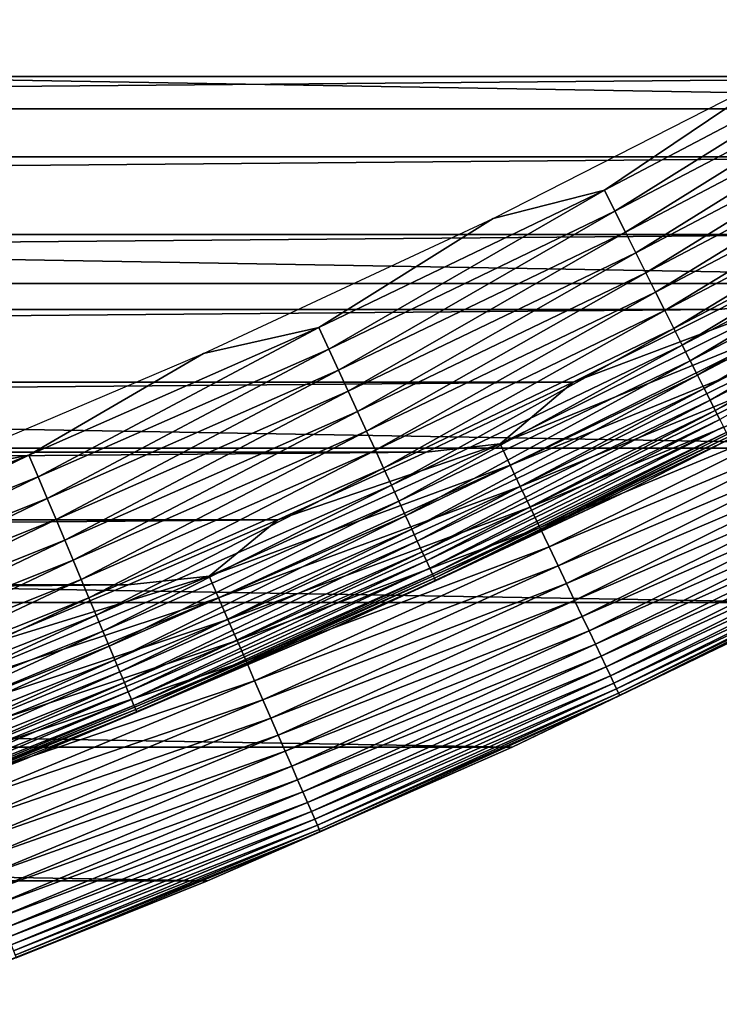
# Model space of a CAD drawing. Header units: millimetres. Extents: x -161 to 161, y -94 to 1149.
# Tile 199 of 256: x -63.34 to -61.04, y -87.24 to -83.99. Entities that reach past the tile are written whole.
import ezdxf

# ---------------------------------------------------------------- set-up
doc = ezdxf.new("R2010")
doc.units = ezdxf.units.MM
doc.header["$LTSCALE"] = 81.481481
for name, color, linetype in [('432', 7, 'CONTINUOUS'), ('433', 7, 'CONTINUOUS'), ('434', 7, 'CONTINUOUS'), ('436', 7, 'CONTINUOUS'), ('439', 7, 'CONTINUOUS')]:
    doc.layers.add(name, color=color, linetype=linetype)

msp = doc.modelspace()

# ---------------------------------------------------------------- linework, layer by layer
at = {"layer": '432', "linetype": 'CONTINUOUS'}
for points in [[(-60.7321, -85.9135, -66.2096), (-61.72, -86.3893, -47.2096), (-61.7203, -86.3893, -66.2096), (-60.7321, -85.9135, -66.2096)], [(-60.7325, -85.9137, -47.2096), (-61.72, -86.3893, -47.2096), (-60.7321, -85.9135, -66.2096), (-60.7325, -85.9137, -47.2096)], [(-61.7203, -86.3893, -66.2096), (-62.7233, -86.8305, -47.2096), (-62.7235, -86.8305, -66.2096), (-61.7203, -86.3893, -66.2096)], [(-61.72, -86.3893, -47.2096), (-62.7233, -86.8305, -47.2096), (-61.7203, -86.3893, -66.2096), (-61.72, -86.3893, -47.2096)], [(-62.7233, -86.8305, -47.2096), (-63.7413, -87.2368, -47.2096), (-62.7235, -86.8305, -66.2096), (-62.7233, -86.8305, -47.2096)], [(-62.7235, -86.8305, -66.2096), (-63.7413, -87.2368, -47.2096), (-63.7409, -87.2366, -66.2096), (-62.7235, -86.8305, -66.2096)]]:
    msp.add_3dface(points, dxfattribs=at)
at = {"layer": '433', "linetype": 'CONTINUOUS'}
for points in [[(-90.3746, -84.1803, -46.2096), (-59.1624, -83.9075, -46.2096), (-90.8377, -83.9075, -46.2096), (-90.3746, -84.1803, -46.2096)], [(-59.6254, -84.1803, -46.2096), (-59.1624, -83.9075, -46.2096), (-90.3746, -84.1803, -46.2096), (-59.6254, -84.1803, -46.2096)], [(-89.9073, -84.4448, -46.2096), (-59.6254, -84.1803, -46.2096), (-90.3746, -84.1803, -46.2096), (-89.9073, -84.4448, -46.2096)], [(-60.0927, -84.4448, -46.2096), (-59.6254, -84.1803, -46.2096), (-89.9073, -84.4448, -46.2096), (-60.0927, -84.4448, -46.2096)], [(-89.4361, -84.7007, -46.2096), (-60.0927, -84.4448, -46.2096), (-89.9073, -84.4448, -46.2096), (-89.4361, -84.7007, -46.2096)], [(-60.5639, -84.7007, -46.2096), (-60.0927, -84.4448, -46.2096), (-89.4361, -84.7007, -46.2096), (-60.5639, -84.7007, -46.2096)], [(-88.9612, -84.9479, -46.2096), (-60.5639, -84.7007, -46.2096), (-89.4361, -84.7007, -46.2096), (-88.9612, -84.9479, -46.2096)], [(-61.0388, -84.9479, -46.2096), (-60.5639, -84.7007, -46.2096), (-88.9612, -84.9479, -46.2096), (-61.0388, -84.9479, -46.2096)], [(-88.4815, -85.187, -46.2096), (-61.0388, -84.9479, -46.2096), (-88.9612, -84.9479, -46.2096), (-88.4815, -85.187, -46.2096)], [(-61.5185, -85.1871, -46.2096), (-61.0388, -84.9479, -46.2096), (-88.4815, -85.187, -46.2096), (-61.5185, -85.1871, -46.2096)], [(-87.9969, -85.4181, -46.2096), (-61.5185, -85.1871, -46.2096), (-88.4815, -85.187, -46.2096), (-87.9969, -85.4181, -46.2096)], [(-62.0031, -85.4181, -46.2096), (-61.5185, -85.1871, -46.2096), (-87.9969, -85.4181, -46.2096), (-62.0031, -85.4181, -46.2096)], [(-87.5079, -85.6409, -46.2096), (-62.0031, -85.4181, -46.2096), (-87.9969, -85.4181, -46.2096), (-87.5079, -85.6409, -46.2096)], [(-62.4921, -85.6409, -46.2096), (-62.0031, -85.4181, -46.2096), (-87.5079, -85.6409, -46.2096), (-62.4921, -85.6409, -46.2096)], [(-87.015, -85.8553, -46.2096), (-62.4921, -85.6409, -46.2096), (-87.5079, -85.6409, -46.2096), (-87.015, -85.8553, -46.2096)], [(-62.985, -85.8553, -46.2096), (-62.4921, -85.6409, -46.2096), (-87.015, -85.8553, -46.2096), (-62.985, -85.8553, -46.2096)], [(-86.5186, -86.0609, -46.2096), (-62.985, -85.8553, -46.2096), (-87.015, -85.8553, -46.2096), (-86.5186, -86.0609, -46.2096)], [(-63.4815, -86.061, -46.2096), (-62.985, -85.8553, -46.2096), (-86.5186, -86.0609, -46.2096), (-63.4815, -86.061, -46.2096)]]:
    msp.add_3dface(points, dxfattribs=at)
at = {"layer": '434', "linetype": 'CONTINUOUS'}
for points in [[(-56.9643, -83.68, -66.2096), (-57.8762, -84.2864, -66.2096), (-93.0357, -83.68, -66.2096), (-56.9643, -83.68, -66.2096)], [(-57.8762, -84.2864, -66.2096), (-92.1238, -84.2864, -66.2096), (-93.0357, -83.68, -66.2096), (-57.8762, -84.2864, -66.2096)], [(-57.8762, -84.2864, -66.2096), (-58.8098, -84.8618, -66.2096), (-92.1238, -84.2864, -66.2096), (-57.8762, -84.2864, -66.2096)], [(-58.8098, -84.8618, -66.2096), (-91.1902, -84.8618, -66.2096), (-92.1238, -84.2864, -66.2096), (-58.8098, -84.8618, -66.2096)], [(-58.8098, -84.8618, -66.2096), (-59.7623, -85.4045, -66.2096), (-91.1902, -84.8618, -66.2096), (-58.8098, -84.8618, -66.2096)], [(-59.7623, -85.4045, -66.2096), (-90.2377, -85.4045, -66.2096), (-91.1902, -84.8618, -66.2096), (-59.7623, -85.4045, -66.2096)], [(-59.7623, -85.4045, -66.2096), (-60.7321, -85.9135, -66.2096), (-90.2377, -85.4045, -66.2096), (-59.7623, -85.4045, -66.2096)], [(-60.7321, -85.9135, -66.2096), (-89.2679, -85.9135, -66.2096), (-90.2377, -85.4045, -66.2096), (-60.7321, -85.9135, -66.2096)], [(-60.7321, -85.9135, -66.2096), (-61.7203, -86.3893, -66.2096), (-89.2679, -85.9135, -66.2096), (-60.7321, -85.9135, -66.2096)], [(-61.7203, -86.3893, -66.2096), (-88.2797, -86.3893, -66.2096), (-89.2679, -85.9135, -66.2096), (-61.7203, -86.3893, -66.2096)], [(-61.7203, -86.3893, -66.2096), (-62.7235, -86.8305, -66.2096), (-88.2797, -86.3893, -66.2096), (-61.7203, -86.3893, -66.2096)], [(-62.7235, -86.8305, -66.2096), (-87.2765, -86.8305, -66.2096), (-88.2797, -86.3893, -66.2096), (-62.7235, -86.8305, -66.2096)], [(-62.7235, -86.8305, -66.2096), (-63.7409, -87.2366, -66.2096), (-87.2765, -86.8305, -66.2096), (-62.7235, -86.8305, -66.2096)]]:
    msp.add_3dface(points, dxfattribs=at)
at = {"layer": '436', "linetype": 'CONTINUOUS'}
for points in [[(-60.5639, -84.7007, -46.2096), (-61.0388, -84.9479, -46.2096), (-60.8169, -84.9221, -46.2126), (-60.5639, -84.7007, -46.2096)], [(-60.8169, -84.9221, -46.2126), (-61.5185, -85.1871, -46.2096), (-61.7597, -85.3904, -46.2126), (-60.8169, -84.9221, -46.2126)], [(-60.8169, -84.9221, -46.2126), (-61.7597, -85.3904, -46.2126), (-60.781, -84.9914, -46.2219), (-60.8169, -84.9221, -46.2126)], [(-61.0388, -84.9479, -46.2096), (-61.5185, -85.1871, -46.2096), (-60.8169, -84.9221, -46.2126), (-61.0388, -84.9479, -46.2096)], [(-60.781, -84.9914, -46.2219), (-61.7597, -85.3904, -46.2126), (-61.7262, -85.4609, -46.2219), (-60.781, -84.9914, -46.2219)], [(-60.781, -84.9914, -46.2219), (-61.7262, -85.4609, -46.2219), (-60.7455, -85.0599, -46.2372), (-60.781, -84.9914, -46.2219)], [(-60.7455, -85.0599, -46.2372), (-61.7262, -85.4609, -46.2219), (-61.6931, -85.5305, -46.2372), (-60.7455, -85.0599, -46.2372)], [(-60.7455, -85.0599, -46.2372), (-61.6931, -85.5305, -46.2372), (-60.7107, -85.127, -46.2586), (-60.7455, -85.0599, -46.2372)], [(-60.7107, -85.127, -46.2586), (-61.6931, -85.5305, -46.2372), (-61.6606, -85.5988, -46.2586), (-60.7107, -85.127, -46.2586)], [(-60.7107, -85.127, -46.2586), (-61.6606, -85.5988, -46.2586), (-60.6768, -85.1925, -46.2858), (-60.7107, -85.127, -46.2586)], [(-61.5185, -85.1871, -46.2096), (-62.0031, -85.4181, -46.2096), (-61.7597, -85.3904, -46.2126), (-61.5185, -85.1871, -46.2096)], [(-60.6768, -85.1925, -46.2858), (-61.6606, -85.5988, -46.2586), (-61.6289, -85.6654, -46.2858), (-60.6768, -85.1925, -46.2858)], [(-60.6768, -85.1925, -46.2858), (-61.6289, -85.6654, -46.2858), (-60.644, -85.2559, -46.3187), (-60.6768, -85.1925, -46.2858)], [(-60.644, -85.2559, -46.3187), (-61.6289, -85.6654, -46.2858), (-61.5983, -85.7299, -46.3187), (-60.644, -85.2559, -46.3187)], [(-60.644, -85.2559, -46.3187), (-61.5983, -85.7299, -46.3187), (-60.6124, -85.3167, -46.3572), (-60.644, -85.2559, -46.3187)], [(-60.6124, -85.3167, -46.3572), (-61.5983, -85.7299, -46.3187), (-61.5688, -85.7918, -46.3572), (-60.6124, -85.3167, -46.3572)], [(-60.6124, -85.3167, -46.3572), (-61.5688, -85.7918, -46.3572), (-60.5824, -85.3748, -46.4009), (-60.6124, -85.3167, -46.3572)], [(-60.5824, -85.3748, -46.4009), (-61.5688, -85.7918, -46.3572), (-61.5407, -85.8508, -46.4009), (-60.5824, -85.3748, -46.4009)], [(-60.5824, -85.3748, -46.4009), (-61.5407, -85.8508, -46.4009), (-60.554, -85.4295, -46.4496), (-60.5824, -85.3748, -46.4009)], [(-61.7597, -85.3904, -46.2126), (-62.4921, -85.6409, -46.2096), (-62.7179, -85.8262, -46.2126), (-61.7597, -85.3904, -46.2126)], [(-61.7597, -85.3904, -46.2126), (-62.7179, -85.8262, -46.2126), (-61.7262, -85.4609, -46.2219), (-61.7597, -85.3904, -46.2126)], [(-62.0031, -85.4181, -46.2096), (-62.4921, -85.6409, -46.2096), (-61.7597, -85.3904, -46.2126), (-62.0031, -85.4181, -46.2096)], [(-60.554, -85.4295, -46.4496), (-61.5407, -85.8508, -46.4009), (-61.5143, -85.9065, -46.4496), (-60.554, -85.4295, -46.4496)], [(-60.554, -85.4295, -46.4496), (-61.5143, -85.9065, -46.4496), (-60.5275, -85.4807, -46.5029), (-60.554, -85.4295, -46.4496)], [(-61.7262, -85.4609, -46.2219), (-62.7179, -85.8262, -46.2126), (-62.6868, -85.8978, -46.2219), (-61.7262, -85.4609, -46.2219)], [(-61.7262, -85.4609, -46.2219), (-62.6868, -85.8978, -46.2219), (-61.6931, -85.5305, -46.2372), (-61.7262, -85.4609, -46.2219)], [(-60.5275, -85.4807, -46.5029), (-61.5143, -85.9065, -46.4496), (-61.4895, -85.9586, -46.5029), (-60.5275, -85.4807, -46.5029)], [(-60.5275, -85.4807, -46.5029), (-61.4895, -85.9586, -46.5029), (-60.5029, -85.5281, -46.5607), (-60.5275, -85.4807, -46.5029)], [(-61.6931, -85.5305, -46.2372), (-62.6868, -85.8978, -46.2219), (-62.6561, -85.9685, -46.2372), (-61.6931, -85.5305, -46.2372)], [(-61.6931, -85.5305, -46.2372), (-62.6561, -85.9685, -46.2372), (-61.6606, -85.5988, -46.2586), (-61.6931, -85.5305, -46.2372)], [(-60.5029, -85.5281, -46.5607), (-61.4895, -85.9586, -46.5029), (-61.4666, -86.0067, -46.5607), (-60.5029, -85.5281, -46.5607)], [(-60.5029, -85.5281, -46.5607), (-61.4666, -86.0067, -46.5607), (-60.4806, -85.5712, -46.6225), (-60.5029, -85.5281, -46.5607)], [(-61.6606, -85.5988, -46.2586), (-62.6561, -85.9685, -46.2372), (-62.626, -86.0379, -46.2586), (-61.6606, -85.5988, -46.2586)], [(-61.6606, -85.5988, -46.2586), (-62.626, -86.0379, -46.2586), (-61.6289, -85.6654, -46.2858), (-61.6606, -85.5988, -46.2586)], [(-60.4806, -85.5712, -46.6225), (-61.4666, -86.0067, -46.5607), (-61.4457, -86.0506, -46.6225), (-60.4806, -85.5712, -46.6225)], [(-60.4806, -85.5712, -46.6225), (-61.4457, -86.0506, -46.6225), (-60.4605, -85.61, -46.6879), (-60.4806, -85.5712, -46.6225)], [(-60.4605, -85.61, -46.6879), (-61.4457, -86.0506, -46.6225), (-61.427, -86.09, -46.6879), (-60.4605, -85.61, -46.6879)], [(-60.4605, -85.61, -46.6879), (-61.427, -86.09, -46.6879), (-60.4429, -85.644, -46.7565), (-60.4605, -85.61, -46.6879)], [(-62.4921, -85.6409, -46.2096), (-62.985, -85.8553, -46.2096), (-62.7179, -85.8262, -46.2126), (-62.4921, -85.6409, -46.2096)], [(-61.6289, -85.6654, -46.2858), (-62.626, -86.0379, -46.2586), (-62.5966, -86.1055, -46.2858), (-61.6289, -85.6654, -46.2858)], [(-61.6289, -85.6654, -46.2858), (-62.5966, -86.1055, -46.2858), (-61.5983, -85.7299, -46.3187), (-61.6289, -85.6654, -46.2858)], [(-60.4429, -85.644, -46.7565), (-61.427, -86.09, -46.6879), (-61.4105, -86.1246, -46.7565), (-60.4429, -85.644, -46.7565)], [(-60.4429, -85.644, -46.7565), (-61.4105, -86.1246, -46.7565), (-60.4278, -85.6731, -46.8279), (-60.4429, -85.644, -46.7565)], [(-60.4278, -85.6731, -46.8279), (-61.4105, -86.1246, -46.7565), (-61.3964, -86.1543, -46.8279), (-60.4278, -85.6731, -46.8279)], [(-60.4278, -85.6731, -46.8279), (-61.3964, -86.1543, -46.8279), (-60.4153, -85.6972, -46.9017), (-60.4278, -85.6731, -46.8279)], [(-60.4153, -85.6972, -46.9017), (-61.3964, -86.1543, -46.8279), (-61.3848, -86.1788, -46.9017), (-60.4153, -85.6972, -46.9017)], [(-60.4153, -85.6972, -46.9017), (-61.3848, -86.1788, -46.9017), (-60.4055, -85.7161, -46.9773), (-60.4153, -85.6972, -46.9017)], [(-61.5983, -85.7299, -46.3187), (-62.5966, -86.1055, -46.2858), (-62.5682, -86.171, -46.3187), (-61.5983, -85.7299, -46.3187)], [(-61.5983, -85.7299, -46.3187), (-62.5682, -86.171, -46.3187), (-61.5688, -85.7918, -46.3572), (-61.5983, -85.7299, -46.3187)], [(-60.4055, -85.7161, -46.9773), (-61.3848, -86.1788, -46.9017), (-61.3756, -86.1979, -46.9773), (-60.4055, -85.7161, -46.9773)], [(-60.4055, -85.7161, -46.9773), (-61.3756, -86.1979, -46.9773), (-60.3985, -85.7296, -47.0544), (-60.4055, -85.7161, -46.9773)], [(-60.3985, -85.7296, -47.0544), (-61.3756, -86.1979, -46.9773), (-61.3691, -86.2117, -47.0544), (-60.3985, -85.7296, -47.0544)], [(-60.3985, -85.7296, -47.0544), (-61.3691, -86.2117, -47.0544), (-60.3943, -85.7377, -47.1325), (-60.3985, -85.7296, -47.0544)], [(-60.3943, -85.7377, -47.1325), (-61.3691, -86.2117, -47.0544), (-61.3652, -86.2199, -47.1325), (-60.3943, -85.7377, -47.1325)], [(-60.7325, -85.9137, -47.2096), (-60.3943, -85.7377, -47.1325), (-61.3652, -86.2199, -47.1325), (-60.7325, -85.9137, -47.2096)], [(-61.5688, -85.7918, -46.3572), (-62.5682, -86.171, -46.3187), (-62.5408, -86.2339, -46.3572), (-61.5688, -85.7918, -46.3572)], [(-61.5688, -85.7918, -46.3572), (-62.5408, -86.2339, -46.3572), (-61.5407, -85.8508, -46.4009), (-61.5688, -85.7918, -46.3572)], [(-62.7179, -85.8262, -46.2126), (-63.4815, -86.061, -46.2096), (-63.6904, -86.2291, -46.2126), (-62.7179, -85.8262, -46.2126)], [(-62.7179, -85.8262, -46.2126), (-63.6904, -86.2291, -46.2126), (-62.6868, -85.8978, -46.2219), (-62.7179, -85.8262, -46.2126)], [(-62.985, -85.8553, -46.2096), (-63.4815, -86.061, -46.2096), (-62.7179, -85.8262, -46.2126), (-62.985, -85.8553, -46.2096)], [(-61.5407, -85.8508, -46.4009), (-62.5408, -86.2339, -46.3572), (-62.5148, -86.2938, -46.4009), (-61.5407, -85.8508, -46.4009)], [(-61.5407, -85.8508, -46.4009), (-62.5148, -86.2938, -46.4009), (-61.5143, -85.9065, -46.4496), (-61.5407, -85.8508, -46.4009)], [(-62.6868, -85.8978, -46.2219), (-63.6904, -86.2291, -46.2126), (-63.6618, -86.3017, -46.2219), (-62.6868, -85.8978, -46.2219)], [(-62.6868, -85.8978, -46.2219), (-63.6618, -86.3017, -46.2219), (-62.6561, -85.9685, -46.2372), (-62.6868, -85.8978, -46.2219)], [(-61.5143, -85.9065, -46.4496), (-62.5148, -86.2938, -46.4009), (-62.4902, -86.3504, -46.4496), (-61.5143, -85.9065, -46.4496)], [(-61.5143, -85.9065, -46.4496), (-62.4902, -86.3504, -46.4496), (-61.4895, -85.9586, -46.5029), (-61.5143, -85.9065, -46.4496)], [(-61.72, -86.3893, -47.2096), (-60.7325, -85.9137, -47.2096), (-61.3652, -86.2199, -47.1325), (-61.72, -86.3893, -47.2096)], [(-61.4895, -85.9586, -46.5029), (-62.4902, -86.3504, -46.4496), (-62.4673, -86.4033, -46.5029), (-61.4895, -85.9586, -46.5029)], [(-61.4895, -85.9586, -46.5029), (-62.4673, -86.4033, -46.5029), (-61.4666, -86.0067, -46.5607), (-61.4895, -85.9586, -46.5029)], [(-62.6561, -85.9685, -46.2372), (-63.6618, -86.3017, -46.2219), (-63.6335, -86.3734, -46.2372), (-62.6561, -85.9685, -46.2372)], [(-62.6561, -85.9685, -46.2372), (-63.6335, -86.3734, -46.2372), (-62.626, -86.0379, -46.2586), (-62.6561, -85.9685, -46.2372)], [(-61.4666, -86.0067, -46.5607), (-62.4673, -86.4033, -46.5029), (-62.446, -86.4522, -46.5607), (-61.4666, -86.0067, -46.5607)], [(-61.4666, -86.0067, -46.5607), (-62.446, -86.4522, -46.5607), (-61.4457, -86.0506, -46.6225), (-61.4666, -86.0067, -46.5607)], [(-62.626, -86.0379, -46.2586), (-63.6335, -86.3734, -46.2372), (-63.6058, -86.4437, -46.2586), (-62.626, -86.0379, -46.2586)], [(-62.626, -86.0379, -46.2586), (-63.6058, -86.4437, -46.2586), (-62.5966, -86.1055, -46.2858), (-62.626, -86.0379, -46.2586)], [(-61.4457, -86.0506, -46.6225), (-62.446, -86.4522, -46.5607), (-62.4267, -86.4968, -46.6225), (-61.4457, -86.0506, -46.6225)], [(-61.4457, -86.0506, -46.6225), (-62.4267, -86.4968, -46.6225), (-61.427, -86.09, -46.6879), (-61.4457, -86.0506, -46.6225)], [(-62.5966, -86.1055, -46.2858), (-63.6058, -86.4437, -46.2586), (-63.5787, -86.5123, -46.2858), (-62.5966, -86.1055, -46.2858)], [(-62.5966, -86.1055, -46.2858), (-63.5787, -86.5123, -46.2858), (-62.5682, -86.171, -46.3187), (-62.5966, -86.1055, -46.2858)], [(-61.427, -86.09, -46.6879), (-62.4267, -86.4968, -46.6225), (-62.4093, -86.5368, -46.6879), (-61.427, -86.09, -46.6879)], [(-61.427, -86.09, -46.6879), (-62.4093, -86.5368, -46.6879), (-61.4105, -86.1246, -46.7565), (-61.427, -86.09, -46.6879)], [(-61.4105, -86.1246, -46.7565), (-62.4093, -86.5368, -46.6879), (-62.394, -86.5719, -46.7565), (-61.4105, -86.1246, -46.7565)], [(-61.4105, -86.1246, -46.7565), (-62.394, -86.5719, -46.7565), (-61.3964, -86.1543, -46.8279), (-61.4105, -86.1246, -46.7565)], [(-61.3964, -86.1543, -46.8279), (-62.394, -86.5719, -46.7565), (-62.3809, -86.602, -46.8279), (-61.3964, -86.1543, -46.8279)], [(-61.3964, -86.1543, -46.8279), (-62.3809, -86.602, -46.8279), (-61.3848, -86.1788, -46.9017), (-61.3964, -86.1543, -46.8279)], [(-62.5682, -86.171, -46.3187), (-63.5787, -86.5123, -46.2858), (-63.5526, -86.5787, -46.3187), (-62.5682, -86.171, -46.3187)], [(-62.5682, -86.171, -46.3187), (-63.5526, -86.5787, -46.3187), (-62.5408, -86.2339, -46.3572), (-62.5682, -86.171, -46.3187)], [(-61.3848, -86.1788, -46.9017), (-62.3809, -86.602, -46.8279), (-62.3701, -86.6269, -46.9017), (-61.3848, -86.1788, -46.9017)], [(-61.3848, -86.1788, -46.9017), (-62.3701, -86.6269, -46.9017), (-61.3756, -86.1979, -46.9773), (-61.3848, -86.1788, -46.9017)], [(-61.3756, -86.1979, -46.9773), (-62.3701, -86.6269, -46.9017), (-62.3617, -86.6464, -46.9773), (-61.3756, -86.1979, -46.9773)], [(-61.3756, -86.1979, -46.9773), (-62.3617, -86.6464, -46.9773), (-61.3691, -86.2117, -47.0544), (-61.3756, -86.1979, -46.9773)], [(-61.3691, -86.2117, -47.0544), (-62.3617, -86.6464, -46.9773), (-62.3556, -86.6604, -47.0544), (-61.3691, -86.2117, -47.0544)], [(-61.3691, -86.2117, -47.0544), (-62.3556, -86.6604, -47.0544), (-61.3652, -86.2199, -47.1325), (-61.3691, -86.2117, -47.0544)], [(-62.5408, -86.2339, -46.3572), (-63.5526, -86.5787, -46.3187), (-63.5274, -86.6425, -46.3572), (-62.5408, -86.2339, -46.3572)], [(-62.5408, -86.2339, -46.3572), (-63.5274, -86.6425, -46.3572), (-62.5148, -86.2938, -46.4009), (-62.5408, -86.2339, -46.3572)], [(-61.3652, -86.2199, -47.1325), (-62.3556, -86.6604, -47.0544), (-62.3519, -86.6687, -47.1325), (-61.3652, -86.2199, -47.1325)], [(-61.72, -86.3893, -47.2096), (-61.3652, -86.2199, -47.1325), (-62.3519, -86.6687, -47.1325), (-61.72, -86.3893, -47.2096)], [(-62.5148, -86.2938, -46.4009), (-63.5274, -86.6425, -46.3572), (-63.5034, -86.7033, -46.4009), (-62.5148, -86.2938, -46.4009)], [(-62.5148, -86.2938, -46.4009), (-63.5034, -86.7033, -46.4009), (-62.4902, -86.3504, -46.4496), (-62.5148, -86.2938, -46.4009)], [(-62.4902, -86.3504, -46.4496), (-63.5034, -86.7033, -46.4009), (-63.4808, -86.7607, -46.4496), (-62.4902, -86.3504, -46.4496)], [(-62.4902, -86.3504, -46.4496), (-63.4808, -86.7607, -46.4496), (-62.4673, -86.4033, -46.5029), (-62.4902, -86.3504, -46.4496)], [(-62.4673, -86.4033, -46.5029), (-63.4808, -86.7607, -46.4496), (-63.4596, -86.8143, -46.5029), (-62.4673, -86.4033, -46.5029)], [(-62.4673, -86.4033, -46.5029), (-63.4596, -86.8143, -46.5029), (-62.446, -86.4522, -46.5607), (-62.4673, -86.4033, -46.5029)], [(-62.7233, -86.8305, -47.2096), (-61.72, -86.3893, -47.2096), (-62.3519, -86.6687, -47.1325), (-62.7233, -86.8305, -47.2096)], [(-62.446, -86.4522, -46.5607), (-63.4596, -86.8143, -46.5029), (-63.4401, -86.8639, -46.5607), (-62.446, -86.4522, -46.5607)], [(-62.446, -86.4522, -46.5607), (-63.4401, -86.8639, -46.5607), (-62.4267, -86.4968, -46.6225), (-62.446, -86.4522, -46.5607)], [(-62.4267, -86.4968, -46.6225), (-63.4401, -86.8639, -46.5607), (-63.4223, -86.9091, -46.6225), (-62.4267, -86.4968, -46.6225)], [(-62.4267, -86.4968, -46.6225), (-63.4223, -86.9091, -46.6225), (-62.4093, -86.5368, -46.6879), (-62.4267, -86.4968, -46.6225)], [(-62.4093, -86.5368, -46.6879), (-63.4223, -86.9091, -46.6225), (-63.4063, -86.9497, -46.6879), (-62.4093, -86.5368, -46.6879)], [(-62.4093, -86.5368, -46.6879), (-63.4063, -86.9497, -46.6879), (-62.394, -86.5719, -46.7565), (-62.4093, -86.5368, -46.6879)], [(-62.394, -86.5719, -46.7565), (-63.4063, -86.9497, -46.6879), (-63.3922, -86.9854, -46.7565), (-62.394, -86.5719, -46.7565)], [(-62.394, -86.5719, -46.7565), (-63.3922, -86.9854, -46.7565), (-62.3809, -86.602, -46.8279), (-62.394, -86.5719, -46.7565)], [(-62.3809, -86.602, -46.8279), (-63.3922, -86.9854, -46.7565), (-63.3801, -87.0159, -46.8279), (-62.3809, -86.602, -46.8279)], [(-62.3809, -86.602, -46.8279), (-63.3801, -87.0159, -46.8279), (-62.3701, -86.6269, -46.9017), (-62.3809, -86.602, -46.8279)], [(-62.3701, -86.6269, -46.9017), (-63.3801, -87.0159, -46.8279), (-63.3702, -87.0411, -46.9017), (-62.3701, -86.6269, -46.9017)], [(-62.3701, -86.6269, -46.9017), (-63.3702, -87.0411, -46.9017), (-62.3617, -86.6464, -46.9773), (-62.3701, -86.6269, -46.9017)], [(-62.3617, -86.6464, -46.9773), (-63.3702, -87.0411, -46.9017), (-63.3624, -87.0609, -46.9773), (-62.3617, -86.6464, -46.9773)], [(-62.3617, -86.6464, -46.9773), (-63.3624, -87.0609, -46.9773), (-62.3556, -86.6604, -47.0544), (-62.3617, -86.6464, -46.9773)], [(-62.3556, -86.6604, -47.0544), (-63.3624, -87.0609, -46.9773), (-63.3568, -87.0751, -47.0544), (-62.3556, -86.6604, -47.0544)], [(-62.3556, -86.6604, -47.0544), (-63.3568, -87.0751, -47.0544), (-62.3519, -86.6687, -47.1325), (-62.3556, -86.6604, -47.0544)], [(-62.3519, -86.6687, -47.1325), (-63.3568, -87.0751, -47.0544), (-63.3535, -87.0836, -47.1325), (-62.3519, -86.6687, -47.1325)], [(-62.7233, -86.8305, -47.2096), (-62.3519, -86.6687, -47.1325), (-63.3535, -87.0836, -47.1325), (-62.7233, -86.8305, -47.2096)], [(-63.7413, -87.2368, -47.2096), (-62.7233, -86.8305, -47.2096), (-63.3535, -87.0836, -47.1325), (-63.7413, -87.2368, -47.2096)]]:
    msp.add_3dface(points, dxfattribs=at)
at = {"layer": '439', "color": 7, "linetype": 'CONTINUOUS', "true_color": 0xaaaaaa}
for points in [[(-60.4922, -84.0695, -46.8126), (-61.3812, -84.6242, -46.8219), (-61.4162, -84.5545, -46.8126), (-60.4922, -84.0695, -46.8126)], [(-60.4922, -84.0695, -46.8126), (-61.4162, -84.5545, -46.8126), (-60.8449, -84.1706, -46.8096), (-60.4922, -84.0695, -46.8126)], [(-60.4548, -84.138, -46.8219), (-61.3812, -84.6242, -46.8219), (-60.4922, -84.0695, -46.8126), (-60.4548, -84.138, -46.8219)], [(-60.4548, -84.138, -46.8219), (-61.3465, -84.6931, -46.8372), (-61.3812, -84.6242, -46.8219), (-60.4548, -84.138, -46.8219)], [(-60.4178, -84.2056, -46.8372), (-61.3465, -84.6931, -46.8372), (-60.4548, -84.138, -46.8219), (-60.4178, -84.2056, -46.8372)], [(-60.8449, -84.1706, -46.8096), (-61.4162, -84.5545, -46.8126), (-61.7826, -84.6484, -46.8096), (-60.8449, -84.1706, -46.8096)], [(-60.4178, -84.2056, -46.8372), (-61.3125, -84.7606, -46.8586), (-61.3465, -84.6931, -46.8372), (-60.4178, -84.2056, -46.8372)], [(-60.3815, -84.272, -46.8586), (-61.3125, -84.7606, -46.8586), (-60.4178, -84.2056, -46.8372), (-60.3815, -84.272, -46.8586)], [(-60.3815, -84.272, -46.8586), (-61.2794, -84.8265, -46.8858), (-61.3125, -84.7606, -46.8586), (-60.3815, -84.272, -46.8586)], [(-60.3461, -84.3367, -46.8858), (-61.2794, -84.8265, -46.8858), (-60.3815, -84.272, -46.8586), (-60.3461, -84.3367, -46.8858)], [(-60.3461, -84.3367, -46.8858), (-61.2473, -84.8903, -46.9187), (-61.2794, -84.8265, -46.8858), (-60.3461, -84.3367, -46.8858)], [(-60.3118, -84.3993, -46.9187), (-61.2473, -84.8903, -46.9187), (-60.3461, -84.3367, -46.8858), (-60.3118, -84.3993, -46.9187)], [(-60.3118, -84.3993, -46.9187), (-61.2165, -84.9515, -46.9572), (-61.2473, -84.8903, -46.9187), (-60.3118, -84.3993, -46.9187)], [(-60.2789, -84.4594, -46.9572), (-61.2165, -84.9515, -46.9572), (-60.3118, -84.3993, -46.9187), (-60.2789, -84.4594, -46.9572)], [(-60.2789, -84.4594, -46.9572), (-61.1871, -85.0099, -47.0009), (-61.2165, -84.9515, -46.9572), (-60.2789, -84.4594, -46.9572)], [(-60.2476, -84.5167, -47.0009), (-61.1871, -85.0099, -47.0009), (-60.2789, -84.4594, -46.9572), (-60.2476, -84.5167, -47.0009)], [(-60.2476, -84.5167, -47.0009), (-61.1594, -85.065, -47.0496), (-61.1871, -85.0099, -47.0009), (-60.2476, -84.5167, -47.0009)], [(-60.218, -84.5709, -47.0496), (-61.1594, -85.065, -47.0496), (-60.2476, -84.5167, -47.0009), (-60.218, -84.5709, -47.0496)], [(-61.4162, -84.5545, -46.8126), (-62.3238, -85.0781, -46.8219), (-62.3564, -85.0072, -46.8126), (-61.4162, -84.5545, -46.8126)], [(-61.4162, -84.5545, -46.8126), (-62.3564, -85.0072, -46.8126), (-61.7826, -84.6484, -46.8096), (-61.4162, -84.5545, -46.8126)], [(-61.3812, -84.6242, -46.8219), (-62.3238, -85.0781, -46.8219), (-61.4162, -84.5545, -46.8126), (-61.3812, -84.6242, -46.8219)], [(-60.218, -84.5709, -47.0496), (-61.1335, -85.1165, -47.1029), (-61.1594, -85.065, -47.0496), (-60.218, -84.5709, -47.0496)], [(-60.1903, -84.6215, -47.1029), (-61.1335, -85.1165, -47.1029), (-60.218, -84.5709, -47.0496), (-60.1903, -84.6215, -47.1029)], [(-61.3812, -84.6242, -46.8219), (-62.2915, -85.1481, -46.8372), (-62.3238, -85.0781, -46.8219), (-61.3812, -84.6242, -46.8219)], [(-61.3465, -84.6931, -46.8372), (-62.2915, -85.1481, -46.8372), (-61.3812, -84.6242, -46.8219), (-61.3465, -84.6931, -46.8372)], [(-60.1903, -84.6215, -47.1029), (-61.1095, -85.1641, -47.1607), (-61.1335, -85.1165, -47.1029), (-60.1903, -84.6215, -47.1029)], [(-60.1647, -84.6682, -47.1607), (-61.1095, -85.1641, -47.1607), (-60.1903, -84.6215, -47.1029), (-60.1647, -84.6682, -47.1607)], [(-61.7826, -84.6484, -46.8096), (-62.3564, -85.0072, -46.8126), (-62.7364, -85.0932, -46.8096), (-61.7826, -84.6484, -46.8096)], [(-61.3465, -84.6931, -46.8372), (-62.2599, -85.2169, -46.8586), (-62.2915, -85.1481, -46.8372), (-61.3465, -84.6931, -46.8372)], [(-61.3125, -84.7606, -46.8586), (-62.2599, -85.2169, -46.8586), (-61.3465, -84.6931, -46.8372), (-61.3125, -84.7606, -46.8586)], [(-60.1647, -84.6682, -47.1607), (-61.0877, -85.2076, -47.2225), (-61.1095, -85.1641, -47.1607), (-60.1647, -84.6682, -47.1607)], [(-60.1414, -84.7109, -47.2225), (-61.0877, -85.2076, -47.2225), (-60.1647, -84.6682, -47.1607), (-60.1414, -84.7109, -47.2225)], [(-60.1414, -84.7109, -47.2225), (-61.0681, -85.2465, -47.2879), (-61.0877, -85.2076, -47.2225), (-60.1414, -84.7109, -47.2225)], [(-60.1204, -84.7491, -47.2879), (-61.0681, -85.2465, -47.2879), (-60.1414, -84.7109, -47.2225), (-60.1204, -84.7491, -47.2879)], [(-60.1204, -84.7491, -47.2879), (-61.0509, -85.2808, -47.3565), (-61.0681, -85.2465, -47.2879), (-60.1204, -84.7491, -47.2879)], [(-60.102, -84.7828, -47.3565), (-61.0509, -85.2808, -47.3565), (-60.1204, -84.7491, -47.2879), (-60.102, -84.7828, -47.3565)], [(-61.3125, -84.7606, -46.8586), (-62.229, -85.2838, -46.8858), (-62.2599, -85.2169, -46.8586), (-61.3125, -84.7606, -46.8586)], [(-61.2794, -84.8265, -46.8858), (-62.229, -85.2838, -46.8858), (-61.3125, -84.7606, -46.8586), (-61.2794, -84.8265, -46.8858)], [(-60.102, -84.7828, -47.3565), (-61.0361, -85.3101, -47.4279), (-61.0509, -85.2808, -47.3565), (-60.102, -84.7828, -47.3565)], [(-61.2794, -84.8265, -46.8858), (-62.1992, -85.3486, -46.9187), (-62.229, -85.2838, -46.8858), (-61.2794, -84.8265, -46.8858)], [(-61.2473, -84.8903, -46.9187), (-62.1992, -85.3486, -46.9187), (-61.2794, -84.8265, -46.8858), (-61.2473, -84.8903, -46.9187)], [(-61.2473, -84.8903, -46.9187), (-62.1705, -85.4109, -46.9572), (-62.1992, -85.3486, -46.9187), (-61.2473, -84.8903, -46.9187)], [(-61.2165, -84.9515, -46.9572), (-62.1705, -85.4109, -46.9572), (-61.2473, -84.8903, -46.9187), (-61.2165, -84.9515, -46.9572)], [(-61.2165, -84.9515, -46.9572), (-62.1432, -85.4703, -47.0009), (-62.1705, -85.4109, -46.9572), (-61.2165, -84.9515, -46.9572)], [(-61.1871, -85.0099, -47.0009), (-62.1432, -85.4703, -47.0009), (-61.2165, -84.9515, -46.9572), (-61.1871, -85.0099, -47.0009)], [(-62.3564, -85.0072, -46.8126), (-63.2815, -85.4993, -46.8219), (-63.3117, -85.4273, -46.8126), (-62.3564, -85.0072, -46.8126)], [(-62.3564, -85.0072, -46.8126), (-63.3117, -85.4273, -46.8126), (-62.7364, -85.0932, -46.8096), (-62.3564, -85.0072, -46.8126)], [(-62.3238, -85.0781, -46.8219), (-63.2815, -85.4993, -46.8219), (-62.3564, -85.0072, -46.8126), (-62.3238, -85.0781, -46.8219)], [(-61.1871, -85.0099, -47.0009), (-62.1174, -85.5263, -47.0496), (-62.1432, -85.4703, -47.0009), (-61.1871, -85.0099, -47.0009)], [(-61.1594, -85.065, -47.0496), (-62.1174, -85.5263, -47.0496), (-61.1871, -85.0099, -47.0009), (-61.1594, -85.065, -47.0496)], [(-62.3238, -85.0781, -46.8219), (-63.2517, -85.5703, -46.8372), (-63.2815, -85.4993, -46.8219), (-62.3238, -85.0781, -46.8219)], [(-62.2915, -85.1481, -46.8372), (-63.2517, -85.5703, -46.8372), (-62.3238, -85.0781, -46.8219), (-62.2915, -85.1481, -46.8372)], [(-61.1594, -85.065, -47.0496), (-62.0933, -85.5787, -47.1029), (-62.1174, -85.5263, -47.0496), (-61.1594, -85.065, -47.0496)], [(-61.1335, -85.1165, -47.1029), (-62.0933, -85.5787, -47.1029), (-61.1594, -85.065, -47.0496), (-61.1335, -85.1165, -47.1029)], [(-61.3447, -85.5474, -47.8096), (-61.0034, -85.3751, -47.7325), (-60.376, -85.0538, -47.8096), (-61.3447, -85.5474, -47.8096)], [(-62.7364, -85.0932, -46.8096), (-63.3117, -85.4273, -46.8126), (-63.7051, -85.5044, -46.8096), (-62.7364, -85.0932, -46.8096)], [(-61.1335, -85.1165, -47.1029), (-62.071, -85.6271, -47.1607), (-62.0933, -85.5787, -47.1029), (-61.1335, -85.1165, -47.1029)], [(-61.1095, -85.1641, -47.1607), (-62.071, -85.6271, -47.1607), (-61.1335, -85.1165, -47.1029), (-61.1095, -85.1641, -47.1607)], [(-62.2915, -85.1481, -46.8372), (-63.2224, -85.6401, -46.8586), (-63.2517, -85.5703, -46.8372), (-62.2915, -85.1481, -46.8372)], [(-62.2599, -85.2169, -46.8586), (-63.2224, -85.6401, -46.8586), (-62.2915, -85.1481, -46.8372), (-62.2599, -85.2169, -46.8586)], [(-61.1095, -85.1641, -47.1607), (-62.0506, -85.6713, -47.2225), (-62.071, -85.6271, -47.1607), (-61.1095, -85.1641, -47.1607)], [(-61.0877, -85.2076, -47.2225), (-62.0506, -85.6713, -47.2225), (-61.1095, -85.1641, -47.1607), (-61.0877, -85.2076, -47.2225)], [(-61.0877, -85.2076, -47.2225), (-62.0324, -85.7109, -47.2879), (-62.0506, -85.6713, -47.2225), (-61.0877, -85.2076, -47.2225)], [(-61.0681, -85.2465, -47.2879), (-62.0324, -85.7109, -47.2879), (-61.0877, -85.2076, -47.2225), (-61.0681, -85.2465, -47.2879)], [(-62.2599, -85.2169, -46.8586), (-63.1939, -85.7081, -46.8858), (-63.2224, -85.6401, -46.8586), (-62.2599, -85.2169, -46.8586)], [(-62.229, -85.2838, -46.8858), (-63.1939, -85.7081, -46.8858), (-62.2599, -85.2169, -46.8586), (-62.229, -85.2838, -46.8858)], [(-61.0681, -85.2465, -47.2879), (-62.0164, -85.7457, -47.3565), (-62.0324, -85.7109, -47.2879), (-61.0681, -85.2465, -47.2879)], [(-61.0509, -85.2808, -47.3565), (-62.0164, -85.7457, -47.3565), (-61.0681, -85.2465, -47.2879), (-61.0509, -85.2808, -47.3565)], [(-62.229, -85.2838, -46.8858), (-63.1663, -85.7739, -46.9187), (-63.1939, -85.7081, -46.8858), (-62.229, -85.2838, -46.8858)], [(-62.1992, -85.3486, -46.9187), (-63.1663, -85.7739, -46.9187), (-62.229, -85.2838, -46.8858), (-62.1992, -85.3486, -46.9187)], [(-61.0509, -85.2808, -47.3565), (-62.0026, -85.7755, -47.4279), (-62.0164, -85.7457, -47.3565), (-61.0509, -85.2808, -47.3565)], [(-61.0361, -85.3101, -47.4279), (-62.0026, -85.7755, -47.4279), (-61.0509, -85.2808, -47.3565), (-61.0361, -85.3101, -47.4279)], [(-61.0361, -85.3101, -47.4279), (-61.9913, -85.8002, -47.5017), (-62.0026, -85.7755, -47.4279), (-61.0361, -85.3101, -47.4279)], [(-61.0239, -85.3343, -47.5017), (-61.9913, -85.8002, -47.5017), (-61.0361, -85.3101, -47.4279), (-61.0239, -85.3343, -47.5017)], [(-61.0239, -85.3343, -47.5017), (-61.9824, -85.8195, -47.5773), (-61.9913, -85.8002, -47.5017), (-61.0239, -85.3343, -47.5017)], [(-61.0144, -85.3533, -47.5773), (-61.9824, -85.8195, -47.5773), (-61.0239, -85.3343, -47.5017), (-61.0144, -85.3533, -47.5773)], [(-62.1992, -85.3486, -46.9187), (-63.1398, -85.8371, -46.9572), (-63.1663, -85.7739, -46.9187), (-62.1992, -85.3486, -46.9187)], [(-62.1705, -85.4109, -46.9572), (-63.1398, -85.8371, -46.9572), (-62.1992, -85.3486, -46.9187), (-62.1705, -85.4109, -46.9572)], [(-61.0144, -85.3533, -47.5773), (-61.976, -85.8333, -47.6544), (-61.9824, -85.8195, -47.5773), (-61.0144, -85.3533, -47.5773)], [(-61.0076, -85.3669, -47.6544), (-61.976, -85.8333, -47.6544), (-61.0144, -85.3533, -47.5773), (-61.0076, -85.3669, -47.6544)], [(-61.0076, -85.3669, -47.6544), (-61.9722, -85.8416, -47.7325), (-61.976, -85.8333, -47.6544), (-61.0076, -85.3669, -47.6544)], [(-61.0034, -85.3751, -47.7325), (-61.9722, -85.8416, -47.7325), (-61.0076, -85.3669, -47.6544), (-61.0034, -85.3751, -47.7325)], [(-61.9722, -85.8416, -47.7325), (-61.0034, -85.3751, -47.7325), (-61.3447, -85.5474, -47.8096), (-61.9722, -85.8416, -47.7325)], [(-63.3117, -85.4273, -46.8126), (-64.2532, -85.8871, -46.8219), (-64.2808, -85.8141, -46.8126), (-63.3117, -85.4273, -46.8126)], [(-63.3117, -85.4273, -46.8126), (-64.2808, -85.8141, -46.8126), (-63.7051, -85.5044, -46.8096), (-63.3117, -85.4273, -46.8126)], [(-63.2815, -85.4993, -46.8219), (-64.2532, -85.8871, -46.8219), (-63.3117, -85.4273, -46.8126), (-63.2815, -85.4993, -46.8219)], [(-62.1705, -85.4109, -46.9572), (-63.1145, -85.8974, -47.0009), (-63.1398, -85.8371, -46.9572), (-62.1705, -85.4109, -46.9572)], [(-62.1432, -85.4703, -47.0009), (-63.1145, -85.8974, -47.0009), (-62.1705, -85.4109, -46.9572), (-62.1432, -85.4703, -47.0009)], [(-62.1432, -85.4703, -47.0009), (-63.0907, -85.9543, -47.0496), (-63.1145, -85.8974, -47.0009), (-62.1432, -85.4703, -47.0009)], [(-62.1174, -85.5263, -47.0496), (-63.0907, -85.9543, -47.0496), (-62.1432, -85.4703, -47.0009), (-62.1174, -85.5263, -47.0496)], [(-63.2815, -85.4993, -46.8219), (-64.2258, -85.9592, -46.8372), (-64.2532, -85.8871, -46.8219), (-63.2815, -85.4993, -46.8219)], [(-63.2517, -85.5703, -46.8372), (-64.2258, -85.9592, -46.8372), (-63.2815, -85.4993, -46.8219), (-63.2517, -85.5703, -46.8372)], [(-62.1174, -85.5263, -47.0496), (-63.0684, -86.0075, -47.1029), (-63.0907, -85.9543, -47.0496), (-62.1174, -85.5263, -47.0496)], [(-62.0933, -85.5787, -47.1029), (-63.0684, -86.0075, -47.1029), (-62.1174, -85.5263, -47.0496), (-62.0933, -85.5787, -47.1029)], [(-63.2517, -85.5703, -46.8372), (-64.199, -86.0299, -46.8586), (-64.2258, -85.9592, -46.8372), (-63.2517, -85.5703, -46.8372)], [(-63.2224, -85.6401, -46.8586), (-64.199, -86.0299, -46.8586), (-63.2517, -85.5703, -46.8372), (-63.2224, -85.6401, -46.8586)], [(-62.3302, -86.0069, -47.8096), (-61.9722, -85.8416, -47.7325), (-61.3447, -85.5474, -47.8096), (-62.3302, -86.0069, -47.8096)], [(-62.0933, -85.5787, -47.1029), (-63.0478, -86.0566, -47.1607), (-63.0684, -86.0075, -47.1029), (-62.0933, -85.5787, -47.1029)], [(-62.071, -85.6271, -47.1607), (-63.0478, -86.0566, -47.1607), (-62.0933, -85.5787, -47.1029), (-62.071, -85.6271, -47.1607)], [(-62.071, -85.6271, -47.1607), (-63.029, -86.1015, -47.2225), (-63.0478, -86.0566, -47.1607), (-62.071, -85.6271, -47.1607)], [(-62.0506, -85.6713, -47.2225), (-63.029, -86.1015, -47.2225), (-62.071, -85.6271, -47.1607), (-62.0506, -85.6713, -47.2225)], [(-63.2224, -85.6401, -46.8586), (-64.1729, -86.0988, -46.8858), (-64.199, -86.0299, -46.8586), (-63.2224, -85.6401, -46.8586)], [(-63.1939, -85.7081, -46.8858), (-64.1729, -86.0988, -46.8858), (-63.2224, -85.6401, -46.8586), (-63.1939, -85.7081, -46.8858)], [(-62.0506, -85.6713, -47.2225), (-63.0121, -86.1417, -47.2879), (-63.029, -86.1015, -47.2225), (-62.0506, -85.6713, -47.2225)], [(-62.0324, -85.7109, -47.2879), (-63.0121, -86.1417, -47.2879), (-62.0506, -85.6713, -47.2225), (-62.0324, -85.7109, -47.2879)], [(-63.1939, -85.7081, -46.8858), (-64.1476, -86.1656, -46.9187), (-64.1729, -86.0988, -46.8858), (-63.1939, -85.7081, -46.8858)], [(-63.1663, -85.7739, -46.9187), (-64.1476, -86.1656, -46.9187), (-63.1939, -85.7081, -46.8858), (-63.1663, -85.7739, -46.9187)], [(-62.0324, -85.7109, -47.2879), (-62.9973, -86.177, -47.3565), (-63.0121, -86.1417, -47.2879), (-62.0324, -85.7109, -47.2879)], [(-62.0164, -85.7457, -47.3565), (-62.9973, -86.177, -47.3565), (-62.0324, -85.7109, -47.2879), (-62.0164, -85.7457, -47.3565)], [(-62.0164, -85.7457, -47.3565), (-62.9846, -86.2073, -47.4279), (-62.9973, -86.177, -47.3565), (-62.0164, -85.7457, -47.3565)], [(-62.0026, -85.7755, -47.4279), (-62.9846, -86.2073, -47.4279), (-62.0164, -85.7457, -47.3565), (-62.0026, -85.7755, -47.4279)], [(-63.1663, -85.7739, -46.9187), (-64.1232, -86.2297, -46.9572), (-64.1476, -86.1656, -46.9187), (-63.1663, -85.7739, -46.9187)], [(-63.1398, -85.8371, -46.9572), (-64.1232, -86.2297, -46.9572), (-63.1663, -85.7739, -46.9187), (-63.1398, -85.8371, -46.9572)], [(-62.0026, -85.7755, -47.4279), (-62.9741, -86.2323, -47.5017), (-62.9846, -86.2073, -47.4279), (-62.0026, -85.7755, -47.4279)], [(-61.9913, -85.8002, -47.5017), (-62.9741, -86.2323, -47.5017), (-62.0026, -85.7755, -47.4279), (-61.9913, -85.8002, -47.5017)], [(-61.9913, -85.8002, -47.5017), (-62.9659, -86.2519, -47.5773), (-62.9741, -86.2323, -47.5017), (-61.9913, -85.8002, -47.5017)], [(-61.9824, -85.8195, -47.5773), (-62.9659, -86.2519, -47.5773), (-61.9913, -85.8002, -47.5017), (-61.9824, -85.8195, -47.5773)], [(-61.9824, -85.8195, -47.5773), (-62.96, -86.266, -47.6544), (-62.9659, -86.2519, -47.5773), (-61.9824, -85.8195, -47.5773)], [(-61.976, -85.8333, -47.6544), (-62.96, -86.266, -47.6544), (-61.9824, -85.8195, -47.5773), (-61.976, -85.8333, -47.6544)], [(-63.1398, -85.8371, -46.9572), (-64.1001, -86.2907, -47.0009), (-64.1232, -86.2297, -46.9572), (-63.1398, -85.8371, -46.9572)], [(-63.1145, -85.8974, -47.0009), (-64.1001, -86.2907, -47.0009), (-63.1398, -85.8371, -46.9572), (-63.1145, -85.8974, -47.0009)], [(-61.976, -85.8333, -47.6544), (-62.9565, -86.2744, -47.7325), (-62.96, -86.266, -47.6544), (-61.976, -85.8333, -47.6544)], [(-61.9722, -85.8416, -47.7325), (-62.9565, -86.2744, -47.7325), (-61.976, -85.8333, -47.6544), (-61.9722, -85.8416, -47.7325)], [(-62.9565, -86.2744, -47.7325), (-61.9722, -85.8416, -47.7325), (-62.3302, -86.0069, -47.8096), (-62.9565, -86.2744, -47.7325)], [(-63.1145, -85.8974, -47.0009), (-64.0782, -86.3484, -47.0496), (-64.1001, -86.2907, -47.0009), (-63.1145, -85.8974, -47.0009)], [(-63.0907, -85.9543, -47.0496), (-64.0782, -86.3484, -47.0496), (-63.1145, -85.8974, -47.0009), (-63.0907, -85.9543, -47.0496)], [(-63.0907, -85.9543, -47.0496), (-64.0577, -86.4024, -47.1029), (-64.0782, -86.3484, -47.0496), (-63.0907, -85.9543, -47.0496)], [(-63.0684, -86.0075, -47.1029), (-64.0577, -86.4024, -47.1029), (-63.0907, -85.9543, -47.0496), (-63.0684, -86.0075, -47.1029)], [(-63.0684, -86.0075, -47.1029), (-64.0388, -86.4522, -47.1607), (-64.0577, -86.4024, -47.1029), (-63.0684, -86.0075, -47.1029)], [(-63.0478, -86.0566, -47.1607), (-64.0388, -86.4522, -47.1607), (-63.0684, -86.0075, -47.1029), (-63.0478, -86.0566, -47.1607)], [(-63.331, -86.4318, -47.8096), (-62.9565, -86.2744, -47.7325), (-62.3302, -86.0069, -47.8096), (-63.331, -86.4318, -47.8096)], [(-63.0478, -86.0566, -47.1607), (-64.0216, -86.4977, -47.2225), (-64.0388, -86.4522, -47.1607), (-63.0478, -86.0566, -47.1607)], [(-63.029, -86.1015, -47.2225), (-64.0216, -86.4977, -47.2225), (-63.0478, -86.0566, -47.1607), (-63.029, -86.1015, -47.2225)], [(-63.029, -86.1015, -47.2225), (-64.0061, -86.5384, -47.2879), (-64.0216, -86.4977, -47.2225), (-63.029, -86.1015, -47.2225)], [(-63.0121, -86.1417, -47.2879), (-64.0061, -86.5384, -47.2879), (-63.029, -86.1015, -47.2225), (-63.0121, -86.1417, -47.2879)], [(-63.0121, -86.1417, -47.2879), (-63.9925, -86.5743, -47.3565), (-64.0061, -86.5384, -47.2879), (-63.0121, -86.1417, -47.2879)], [(-62.9973, -86.177, -47.3565), (-63.9925, -86.5743, -47.3565), (-63.0121, -86.1417, -47.2879), (-62.9973, -86.177, -47.3565)], [(-62.9973, -86.177, -47.3565), (-63.9809, -86.605, -47.4279), (-63.9925, -86.5743, -47.3565), (-62.9973, -86.177, -47.3565)], [(-62.9846, -86.2073, -47.4279), (-63.9809, -86.605, -47.4279), (-62.9973, -86.177, -47.3565), (-62.9846, -86.2073, -47.4279)], [(-62.9846, -86.2073, -47.4279), (-63.9713, -86.6303, -47.5017), (-63.9809, -86.605, -47.4279), (-62.9846, -86.2073, -47.4279)], [(-62.9741, -86.2323, -47.5017), (-63.9713, -86.6303, -47.5017), (-62.9846, -86.2073, -47.4279), (-62.9741, -86.2323, -47.5017)], [(-62.9741, -86.2323, -47.5017), (-63.9638, -86.6502, -47.5773), (-63.9713, -86.6303, -47.5017), (-62.9741, -86.2323, -47.5017)], [(-62.9659, -86.2519, -47.5773), (-63.9638, -86.6502, -47.5773), (-62.9741, -86.2323, -47.5017), (-62.9659, -86.2519, -47.5773)], [(-62.9659, -86.2519, -47.5773), (-63.9583, -86.6644, -47.6544), (-63.9638, -86.6502, -47.5773), (-62.9659, -86.2519, -47.5773)], [(-62.96, -86.266, -47.6544), (-63.9583, -86.6644, -47.6544), (-62.9659, -86.2519, -47.5773), (-62.96, -86.266, -47.6544)], [(-62.96, -86.266, -47.6544), (-63.9551, -86.673, -47.7325), (-63.9583, -86.6644, -47.6544), (-62.96, -86.266, -47.6544)], [(-62.9565, -86.2744, -47.7325), (-63.9551, -86.673, -47.7325), (-62.96, -86.266, -47.6544), (-62.9565, -86.2744, -47.7325)], [(-63.9551, -86.673, -47.7325), (-62.9565, -86.2744, -47.7325), (-63.331, -86.4318, -47.8096), (-63.9551, -86.673, -47.7325)], [(-64.3461, -86.8214, -47.8096), (-63.9551, -86.673, -47.7325), (-63.331, -86.4318, -47.8096), (-64.3461, -86.8214, -47.8096)]]:
    msp.add_3dface(points, dxfattribs=at)

doc.saveas('drawing.dxf')
